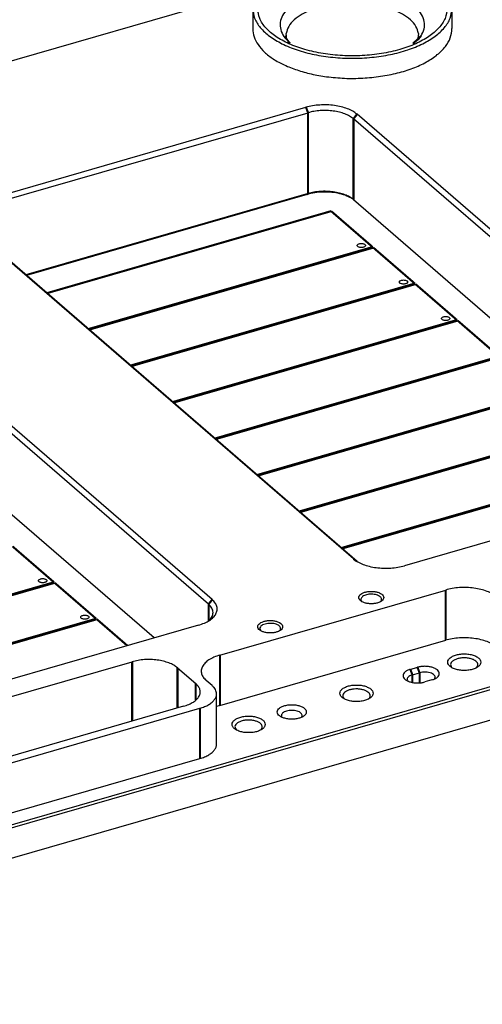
# Model space of a CAD drawing. Header units: inches. Extents: x 0 to 841, y 0 to 594.
# Tile 47 of 84: x 338 to 394, y 319 to 437. Entities that reach past the tile are written whole.
import ezdxf

# ---------------------------------------------------------------- set-up
doc = ezdxf.new("R2010")
doc.units = ezdxf.units.IN

# ---------------------------------------------------------------- blocks, each defined once
blk = doc.blocks.new('E8021-96570_pcb__1', base_point=(83.97, 163.5))
at = {"color": 3, "linetype": 'Continuous', "const_width": 0.25}
for points in [[(341.61, 404.46), (375.85, 414.35)], [(375.85, 414.35), (380.85, 410.02)], [(380.85, 410.02), (346.61, 400.13)], [(346.69, 400.06), (380.93, 409.95)], [(380.93, 409.95), (385.93, 405.62)], [(385.93, 405.62), (351.69, 395.73)], [(351.77, 395.66), (386.01, 405.55)], [(386.01, 405.55), (391.01, 401.22)], [(391.01, 401.22), (356.77, 391.33)], [(356.85, 391.26), (391.09, 401.15)], [(391.09, 401.15), (396.09, 396.82)], [(396.09, 396.82), (361.85, 386.93)], [(361.93, 386.86), (396.17, 396.75)], [(401.17, 392.42), (366.93, 382.53)], [(367.01, 382.46), (401.25, 392.35)], [(406.25, 388.02), (372.01, 378.13)], [(372.09, 378.06), (406.33, 387.95)], [(411.33, 383.62), (377.09, 373.73)], [(377.17, 373.67), (411.41, 383.55)], [(337.46, 373.93), (342.46, 369.6)], [(342.46, 369.6), (308.22, 359.72)], [(308.3, 359.65), (342.54, 369.53)], [(342.54, 369.53), (347.54, 365.2)], [(347.54, 365.2), (313.3, 355.32)], [(313.38, 355.25), (347.62, 365.14)], [(347.62, 365.14), (351.3, 361.95)]]:
    blk.add_lwpolyline(points, dxfattribs=at)
at = {"color": 3, "linetype": 'Continuous'}
for points in [[(378.99, 410.2), (379, 410.17), (379.01, 410.1), (379.11, 410.03), (379.24, 409.98), (379.4, 409.95), (379.57, 409.95), (379.73, 409.98), (379.87, 410.03), (379.96, 410.1), (380, 410.2), (379.96, 410.3), (379.87, 410.37), (379.73, 410.42), (379.57, 410.45), (379.4, 410.45), (379.24, 410.42), (379.11, 410.37), (379.01, 410.3), (379, 410.23), (378.99, 410.2)], [(384.07, 405.8), (384.08, 405.77), (384.09, 405.7), (384.19, 405.63), (384.32, 405.58), (384.48, 405.55), (384.65, 405.55), (384.81, 405.58), (384.95, 405.63), (385.04, 405.7), (385.08, 405.8), (385.04, 405.9), (384.95, 405.97), (384.81, 406.02), (384.65, 406.05), (384.48, 406.05), (384.32, 406.02), (384.19, 405.97), (384.09, 405.9), (384.08, 405.83), (384.07, 405.8)], [(389.15, 401.4), (389.16, 401.37), (389.17, 401.3), (389.27, 401.23), (389.4, 401.18), (389.56, 401.15), (389.73, 401.15), (389.89, 401.18), (390.03, 401.23), (390.12, 401.3), (390.16, 401.4), (390.12, 401.5), (390.03, 401.57), (389.89, 401.62), (389.73, 401.65), (389.56, 401.65), (389.4, 401.62), (389.27, 401.57), (389.17, 401.5), (389.16, 401.43), (389.15, 401.4)], [(340.6, 369.79), (340.6, 369.76), (340.62, 369.69), (340.72, 369.62), (340.85, 369.56), (341.01, 369.54), (341.18, 369.54), (341.34, 369.56), (341.47, 369.62), (341.57, 369.69), (341.61, 369.79), (341.57, 369.89), (341.47, 369.96), (341.34, 370.01), (341.18, 370.04), (341.01, 370.04), (340.85, 370.01), (340.72, 369.96), (340.62, 369.89), (340.6, 369.82), (340.6, 369.79)], [(345.68, 365.39), (345.68, 365.36), (345.7, 365.29), (345.8, 365.22), (345.93, 365.16), (346.09, 365.14), (346.26, 365.14), (346.42, 365.16), (346.55, 365.22), (346.65, 365.29), (346.69, 365.39), (346.65, 365.49), (346.55, 365.56), (346.42, 365.61), (346.26, 365.64), (346.09, 365.64), (345.93, 365.61), (345.8, 365.56), (345.7, 365.49), (345.68, 365.42), (345.68, 365.39)]]:
    blk.add_open_spline(points, degree=3, knots=[0, 0, 0, 0, 0.090666, 0.205523, 0.349779, 0.515635, 0.689283, 0.855139, 0.999394, 1.114251, 1.204917, 1.295583, 1.410441, 1.554696, 1.720552, 1.8942, 2.060056, 2.204311, 2.319168, 2.409834, 2.409834, 2.409834, 2.409834], dxfattribs=at)
blk = doc.blocks.new('E8021-24170', base_point=(48.86, 135.12))
at = {"color": 7, "linetype": 'Continuous'}
for p, q in [((251.87, 407.82), (367.73, 441.26)), ((333.85, 415.62), (372.82, 426.87)), ((334.1, 414.97), (373.07, 426.22)), ((424.88, 385.35), (378.54, 425.48)), ((425.31, 385.91), (378.97, 426.04)), ((373.07, 416.47), (339.07, 406.66)), ((372.95, 416.36), (339.14, 406.6)), ((378.54, 415.74), (418.31, 381.29)), ((378.54, 372.41), (332.2, 412.54)), ((378.98, 372.1), (332.64, 412.23)), ((361.52, 367.5), (315.18, 407.63)), ((361.08, 366.94), (314.74, 407.07)), ((354.52, 362.88), (314.74, 397.33)), ((263.41, 319.03), (501.04, 387.63)), ((263.53, 318.7), (501.17, 387.3)), ((279.81, 319.72), (501.17, 383.62)), ((423.66, 382.84), (384.69, 371.59)), ((362.45, 360.81), (389.65, 368.66)), ((379.58, 367.25), (379.56, 367.27)), ((381.81, 367.26), (381.8, 367.25)), ((361.14, 364.98), (361.07, 364.93)), ((359.87, 364.42), (320.9, 353.17)), ((367.4, 363.73), (367.38, 363.75)), ((369.63, 363.75), (369.62, 363.73)), ((362.45, 354.75), (389.65, 362.6)), ((313.89, 349.05), (351.88, 360.01)), ((357.34, 359.28), (359.54, 357.38)), ((385.39, 359.09), (386.25, 359.34)), ((385.64, 358.44), (386.5, 358.69)), ((390.37, 359.33), (390.42, 359.28)), ((393.36, 359.28), (393.37, 359.29)), ((361.51, 357.13), (360.81, 357.74)), ((385.09, 357.69), (385.07, 357.7)), ((388, 357.83), (387.14, 357.58)), ((388.3, 357.94), (388.31, 357.95)), ((362.04, 350.07), (362.04, 356.13)), ((377.38, 355.58), (377.43, 355.53)), ((380.37, 355.53), (380.38, 355.54)), ((274.31, 329.65), (360.04, 354.4)), ((358.08, 354.64), (274.94, 330.64)), ((362.3, 354.7), (362.04, 354.62)), ((369.92, 353.33), (369.93, 353.31)), ((372.28, 353.31), (372.29, 353.32)), ((364.39, 351.83), (364.44, 351.78)), ((367.38, 351.78), (367.39, 351.79)), ((274.31, 323.59), (360.04, 348.34))]:
    blk.add_line(p, q, dxfattribs=at)
at = {"color": 3, "linetype": 'Continuous', "const_width": 0.25}
for points in [[(372.82, 426.87), (373.07, 426.22)], [(373.07, 426.22), (373.07, 416.47)], [(378.97, 426.04), (378.54, 425.48)], [(378.54, 425.48), (378.54, 415.74)], [(372.95, 416.36), (373.07, 416.47)], [(378.54, 372.41), (378.98, 372.1)], [(389.65, 368.66), (389.65, 362.6)], [(361.52, 367.5), (361.08, 366.94)], [(361.08, 366.94), (361.08, 364.94)], [(351.88, 360.01), (351.88, 352.85)], [(362.45, 360.81), (362.45, 354.75)], [(357.34, 359.28), (357.34, 354.43)], [(385.39, 359.09), (385.64, 358.44)], [(386.5, 358.69), (386.25, 359.34)], [(386.5, 357.47), (386.5, 358.69)], [(359.54, 357.38), (359.54, 355.38)], [(385.64, 357.52), (385.64, 358.44)], [(360.04, 348.34), (360.04, 354.4)]]:
    blk.add_lwpolyline(points, dxfattribs=at)
at = {"color": 7, "linetype": 'Continuous'}
for points, knots in [([(378.97, 426.04), (378.8, 426.17), (378.44, 426.44), (377.79, 426.72), (377.05, 426.95), (376.23, 427.11), (375.36, 427.18), (374.49, 427.16), (373.63, 427.07), (373.09, 426.93), (372.82, 426.87)], [0, 0, 0, 0, 0.626553, 1.337509, 2.122011, 2.962117, 3.835449, 4.717249, 5.582177, 6.406061, 6.406061, 6.406061, 6.406061]), ([(378.54, 425.48), (378.39, 425.6), (378.07, 425.83), (377.49, 426.09), (376.83, 426.3), (376.1, 426.43), (375.33, 426.49), (374.55, 426.48), (373.79, 426.4), (373.31, 426.28), (373.07, 426.22)], [0, 0, 0, 0, 0.556936, 1.188897, 1.886232, 2.632992, 3.409288, 4.19311, 4.961935, 5.694277, 5.694277, 5.694277, 5.694277]), ([(378.46, 415.8), (378.23, 415.94), (377.74, 416.22), (376.87, 416.47), (375.91, 416.63), (374.9, 416.67), (373.9, 416.6), (373.26, 416.44), (372.95, 416.36)], [0, 0, 0, 0, 0.799988, 1.707672, 2.692111, 3.713122, 4.726608, 5.689259, 5.689259, 5.689259, 5.689259]), ([(378.54, 415.74), (378.39, 415.85), (378.07, 416.09), (377.49, 416.35), (376.83, 416.55), (376.1, 416.69), (375.33, 416.75), (374.55, 416.74), (373.79, 416.65), (373.31, 416.53), (373.07, 416.47)], [0, 0, 0, 0, 0.556936, 1.188897, 1.886232, 2.632992, 3.409288, 4.19311, 4.961935, 5.694277, 5.694277, 5.694277, 5.694277]), ([(378.54, 372.41), (378.71, 372.28), (379.07, 372.02), (379.72, 371.73), (380.46, 371.5), (381.28, 371.35), (382.15, 371.28), (383.02, 371.29), (383.88, 371.38), (384.42, 371.52), (384.69, 371.59)], [0, 0, 0, 0, 0.626553, 1.337509, 2.122011, 2.962117, 3.835449, 4.717249, 5.582177, 6.406061, 6.406061, 6.406061, 6.406061]), ([(382.19, 367.75), (382.17, 367.83), (382.14, 367.99), (381.94, 368.18), (381.66, 368.34), (381.3, 368.45), (380.9, 368.5), (380.48, 368.5), (380.07, 368.45), (379.72, 368.34), (379.43, 368.18), (379.24, 367.99), (379.16, 367.75), (379.24, 367.52), (379.43, 367.32), (379.72, 367.17), (380.07, 367.06), (380.48, 367), (380.9, 367), (381.3, 367.06), (381.66, 367.17), (381.94, 367.32), (382.14, 367.52), (382.17, 367.68), (382.19, 367.75)], [0, 0, 0, 0, 0.219862, 0.48285, 0.805647, 1.182902, 1.596944, 2.023888, 2.43793, 2.815186, 3.137982, 3.400971, 3.620832, 3.840694, 4.103682, 4.426479, 4.803735, 5.217776, 5.644721, 6.058762, 6.436018, 6.758815, 7.021803, 7.241665, 7.241665, 7.241665, 7.241665]), ([(380.72, 368.16), (380.62, 368.16), (380.41, 368.15), (380.11, 368.1), (379.86, 368.01), (379.65, 367.89), (379.5, 367.75), (379.43, 367.58), (379.45, 367.41), (379.52, 367.32), (379.56, 367.27)], [0, 0, 0, 0, 0.31669, 0.619809, 0.895778, 1.134793, 1.333869, 1.501569, 1.661353, 1.841675, 1.841675, 1.841675, 1.841675]), ([(381.81, 367.26), (381.85, 367.31), (381.92, 367.39), (381.95, 367.57), (381.89, 367.73), (381.75, 367.87), (381.56, 367.99), (381.31, 368.09), (381.03, 368.15), (380.83, 368.16), (380.72, 368.16)], [0, 0, 0, 0, 0.178722, 0.336016, 0.498284, 0.688865, 0.917486, 1.182571, 1.475698, 1.784564, 1.784564, 1.784564, 1.784564]), ([(395.79, 367.84), (395.63, 367.97), (395.27, 368.24), (394.62, 368.52), (393.87, 368.75), (393.05, 368.9), (392.19, 368.98), (391.31, 368.96), (390.46, 368.87), (389.91, 368.73), (389.65, 368.66)], [0, 0, 0, 0, 0.626553, 1.337509, 2.122011, 2.962117, 3.835449, 4.717249, 5.582177, 6.406061, 6.406061, 6.406061, 6.406061]), ([(359.87, 364.42), (360.11, 364.5), (360.57, 364.65), (361.18, 364.97), (361.65, 365.34), (361.98, 365.76), (362.14, 366.21), (362.11, 366.68), (361.89, 367.13), (361.65, 367.37), (361.52, 367.5)], [0, 0, 0, 0, 0.761693, 1.445276, 2.043024, 2.559714, 3.018011, 3.459795, 3.933762, 4.475942, 4.475942, 4.475942, 4.475942]), ([(361.14, 364.98), (361.28, 365.13), (361.53, 365.41), (361.67, 365.97), (361.5, 366.52), (361.23, 366.79), (361.08, 366.94)], [0, 0, 0, 0, 0.599668, 1.118047, 1.641537, 2.25327, 2.25327, 2.25327, 2.25327]), ([(370.01, 364.24), (370, 364.31), (369.97, 364.47), (369.76, 364.67), (369.48, 364.82), (369.12, 364.93), (368.72, 364.99), (368.3, 364.99), (367.9, 364.93), (367.54, 364.82), (367.26, 364.67), (367.06, 364.47), (366.99, 364.24), (367.06, 364), (367.26, 363.81), (367.54, 363.65), (367.9, 363.54), (368.3, 363.48), (368.72, 363.48), (369.12, 363.54), (369.48, 363.65), (369.76, 363.81), (369.97, 364), (370, 364.16), (370.01, 364.24)], [0, 0, 0, 0, 0.219862, 0.48285, 0.805647, 1.182902, 1.596944, 2.023888, 2.43793, 2.815186, 3.137982, 3.400971, 3.620832, 3.840694, 4.103682, 4.426479, 4.803735, 5.217776, 5.644721, 6.058762, 6.436018, 6.758815, 7.021803, 7.241665, 7.241665, 7.241665, 7.241665]), ([(368.24, 364.63), (368.13, 364.61), (367.9, 364.58), (367.61, 364.47), (367.39, 364.32), (367.26, 364.13), (367.26, 363.92), (367.34, 363.81), (367.38, 363.75)], [0, 0, 0, 0, 0.35414, 0.668856, 0.930412, 1.140551, 1.326867, 1.535098, 1.535098, 1.535098, 1.535098]), ([(369.63, 363.75), (369.68, 363.8), (369.76, 363.9), (369.77, 364.1), (369.67, 364.28), (369.49, 364.42), (369.23, 364.54), (368.93, 364.62), (368.59, 364.65), (368.36, 364.64), (368.24, 364.63)], [0, 0, 0, 0, 0.198354, 0.37341, 0.563016, 0.79461, 1.074395, 1.394279, 1.738379, 2.087071, 2.087071, 2.087071, 2.087071]), ([(395.79, 361.78), (395.63, 361.9), (395.27, 362.17), (394.62, 362.46), (393.87, 362.69), (393.05, 362.84), (392.19, 362.91), (391.31, 362.9), (390.46, 362.81), (389.91, 362.67), (389.65, 362.6)], [0, 0, 0, 0, 0.626553, 1.337509, 2.122011, 2.962117, 3.835449, 4.717249, 5.582177, 6.406061, 6.406061, 6.406061, 6.406061]), ([(393.89, 359.96), (393.87, 360.06), (393.83, 360.27), (393.56, 360.53), (393.19, 360.74), (392.71, 360.89), (392.17, 360.96), (391.61, 360.96), (391.07, 360.89), (390.6, 360.74), (390.22, 360.53), (389.96, 360.27), (389.86, 359.96), (389.96, 359.65), (390.22, 359.39), (390.6, 359.18), (391.07, 359.03), (391.61, 358.96), (392.17, 358.96), (392.71, 359.03), (393.19, 359.18), (393.56, 359.39), (393.83, 359.65), (393.87, 359.86), (393.89, 359.96)], [0, 0, 0, 0, 0.293149, 0.643799, 1.074196, 1.577203, 2.129259, 2.698518, 3.250573, 3.753581, 4.183977, 4.534627, 4.827777, 5.120926, 5.471576, 5.901972, 6.40498, 6.957035, 7.526294, 8.07835, 8.581357, 9.011754, 9.362404, 9.655553, 9.655553, 9.655553, 9.655553]), ([(357.34, 359.28), (357.19, 359.39), (356.88, 359.63), (356.3, 359.89), (355.63, 360.09), (354.9, 360.23), (354.14, 360.29), (353.36, 360.28), (352.6, 360.19), (352.11, 360.07), (351.88, 360.01)], [0, 0, 0, 0, 0.556936, 1.188897, 1.886232, 2.632992, 3.409288, 4.19311, 4.961935, 5.694277, 5.694277, 5.694277, 5.694277]), ([(362.45, 360.81), (362.21, 360.74), (361.75, 360.59), (361.15, 360.27), (360.67, 359.9), (360.34, 359.48), (360.18, 359.02), (360.22, 358.55), (360.43, 358.1), (360.68, 357.87), (360.81, 357.74)], [0, 0, 0, 0, 0.761693, 1.445276, 2.043024, 2.559714, 3.018011, 3.459795, 3.933762, 4.475942, 4.475942, 4.475942, 4.475942]), ([(393.37, 359.29), (393.43, 359.36), (393.54, 359.49), (393.55, 359.77), (393.41, 360.01), (393.15, 360.2), (392.81, 360.35), (392.39, 360.45), (391.93, 360.49), (391.48, 360.47), (391.05, 360.38), (390.69, 360.24), (390.41, 360.05), (390.25, 359.81), (390.23, 359.54), (390.32, 359.41), (390.37, 359.33)], [0, 0, 0, 0, 0.266091, 0.501171, 0.757962, 1.073321, 1.45431, 1.888516, 2.353086, 2.820376, 3.262341, 3.65484, 3.982915, 4.249006, 4.484086, 4.740877, 4.740877, 4.740877, 4.740877]), ([(385.39, 359.09), (385.26, 359.05), (385.03, 358.97), (384.75, 358.79), (384.56, 358.58), (384.49, 358.33), (384.56, 358.09), (384.75, 357.87), (385.04, 357.7), (385.4, 357.56), (385.81, 357.48), (386.26, 357.45), (386.71, 357.47), (387, 357.54), (387.14, 357.58)], [0, 0, 0, 0, 0.388196, 0.720136, 0.994178, 1.228364, 1.462549, 1.736591, 2.068531, 2.456727, 2.887751, 3.341664, 3.795578, 4.226601, 4.226601, 4.226601, 4.226601]), ([(388, 357.83), (388.13, 357.87), (388.35, 357.94), (388.64, 358.12), (388.83, 358.34), (388.9, 358.58), (388.83, 358.83), (388.64, 359.05), (388.35, 359.22), (387.99, 359.36), (387.57, 359.44), (387.13, 359.47), (386.68, 359.44), (386.39, 359.37), (386.25, 359.34)], [0, 0, 0, 0, 0.388196, 0.720136, 0.994178, 1.228364, 1.462549, 1.736591, 2.068531, 2.456727, 2.887751, 3.341664, 3.795578, 4.226601, 4.226601, 4.226601, 4.226601]), ([(388.31, 357.95), (388.34, 358.01), (388.4, 358.13), (388.34, 358.34), (388.17, 358.51), (387.91, 358.65), (387.59, 358.74), (387.23, 358.78), (386.86, 358.77), (386.62, 358.72), (386.5, 358.69)], [0, 0, 0, 0, 0.197945, 0.391023, 0.623259, 0.911695, 1.250243, 1.620337, 1.997532, 2.356194, 2.356194, 2.356194, 2.356194]), ([(385.64, 358.44), (385.56, 358.42), (385.41, 358.37), (385.23, 358.26), (385.09, 358.14), (385.01, 357.99), (385, 357.84), (385.05, 357.75), (385.07, 357.7)], [0, 0, 0, 0, 0.243481, 0.457117, 0.638723, 0.793275, 0.935446, 1.086141, 1.086141, 1.086141, 1.086141]), ([(358.08, 354.64), (358.29, 354.71), (358.7, 354.85), (359.24, 355.13), (359.66, 355.46), (359.95, 355.83), (360.1, 356.24), (360.07, 356.65), (359.87, 357.05), (359.66, 357.26), (359.54, 357.38)], [0, 0, 0, 0, 0.67706, 1.28469, 1.816021, 2.275301, 2.682676, 3.075374, 3.496677, 3.978615, 3.978615, 3.978615, 3.978615]), ([(362.04, 356.13), (362.04, 356.22), (362.02, 356.4), (361.91, 356.66), (361.74, 356.92), (361.59, 357.06), (361.51, 357.13)], [0, 0, 0, 0, 0.263286, 0.539431, 0.838857, 1.168412, 1.168412, 1.168412, 1.168412]), ([(380.9, 356.21), (380.88, 356.31), (380.84, 356.52), (380.57, 356.78), (380.19, 356.99), (379.72, 357.14), (379.18, 357.21), (378.62, 357.21), (378.08, 357.14), (377.61, 356.99), (377.23, 356.78), (376.97, 356.52), (376.87, 356.21), (376.97, 355.9), (377.23, 355.64), (377.61, 355.43), (378.08, 355.28), (378.62, 355.21), (379.18, 355.21), (379.72, 355.28), (380.19, 355.43), (380.57, 355.64), (380.84, 355.9), (380.88, 356.11), (380.9, 356.21)], [0, 0, 0, 0, 0.293149, 0.643799, 1.074196, 1.577203, 2.129259, 2.698518, 3.250573, 3.753581, 4.183977, 4.534627, 4.827777, 5.120926, 5.471576, 5.901972, 6.40498, 6.957035, 7.526294, 8.07835, 8.581357, 9.011754, 9.362404, 9.655553, 9.655553, 9.655553, 9.655553]), ([(380.39, 356.26), (380.32, 356.32), (380.16, 356.46), (379.84, 356.59), (379.46, 356.69), (379.05, 356.74), (378.64, 356.73), (378.23, 356.67), (377.87, 356.56), (377.58, 356.41), (377.36, 356.23), (377.24, 356.01), (377.25, 355.77), (377.34, 355.65), (377.38, 355.58)], [0, 0, 0, 0, 0.291243, 0.63616, 1.025454, 1.442659, 1.867648, 2.279361, 2.658354, 2.98965, 3.266637, 3.497195, 3.709841, 3.944316, 3.944316, 3.944316, 3.944316]), ([(380.38, 355.54), (380.43, 355.6), (380.52, 355.7), (380.56, 355.9), (380.52, 356.1), (380.44, 356.2), (380.39, 356.26)], [0, 0, 0, 0, 0.2138597, 0.4024662, 0.5902496, 0.8020701, 0.8020701, 0.8020701, 0.8020701]), ([(360.04, 354.4), (360.23, 354.46), (360.6, 354.58), (361.1, 354.83), (361.5, 355.11), (361.8, 355.43), (362, 355.77), (362.03, 356.02), (362.04, 356.13)], [0, 0, 0, 0, 0.605142, 1.156363, 1.647782, 2.079824, 2.461874, 2.814446, 2.814446, 2.814446, 2.814446]), ([(362.45, 354.75), (362.43, 354.74), (362.37, 354.73), (362.32, 354.71), (362.3, 354.7)], [0, 0, 0, 0, 0.0824063, 0.1641169, 0.1641169, 0.1641169, 0.1641169]), ([(372.86, 353.96), (372.84, 354.04), (372.8, 354.23), (372.57, 354.46), (372.24, 354.64), (371.82, 354.77), (371.35, 354.84), (370.86, 354.84), (370.39, 354.77), (369.97, 354.64), (369.64, 354.46), (369.42, 354.23), (369.33, 353.96), (369.42, 353.68), (369.64, 353.46), (369.97, 353.28), (370.39, 353.15), (370.86, 353.08), (371.35, 353.08), (371.82, 353.15), (372.24, 353.28), (372.57, 353.46), (372.8, 353.68), (372.84, 353.87), (372.86, 353.96)], [0, 0, 0, 0, 0.256506, 0.563324, 0.939921, 1.380053, 1.863101, 2.361203, 2.844251, 3.284383, 3.66098, 3.967799, 4.224304, 4.48081, 4.787629, 5.164226, 5.604358, 6.087406, 6.585508, 7.068556, 7.508687, 7.885284, 8.192103, 8.448609, 8.448609, 8.448609, 8.448609]), ([(372.29, 353.32), (372.32, 353.38), (372.37, 353.48), (372.34, 353.67), (372.21, 353.83), (372.01, 353.97), (371.75, 354.07), (371.44, 354.14), (371.11, 354.16), (370.78, 354.14), (370.48, 354.07), (370.21, 353.97), (370.01, 353.84), (369.88, 353.68), (369.84, 353.49), (369.89, 353.38), (369.92, 353.33)], [0, 0, 0, 0, 0.178378, 0.348608, 0.544235, 0.783046, 1.06568, 1.382336, 1.717528, 2.053184, 2.371171, 2.655808, 2.896915, 3.094454, 3.265228, 3.442387, 3.442387, 3.442387, 3.442387]), ([(367.91, 352.46), (367.89, 352.56), (367.85, 352.77), (367.58, 353.03), (367.2, 353.24), (366.73, 353.39), (366.19, 353.46), (365.63, 353.46), (365.09, 353.39), (364.62, 353.24), (364.24, 353.03), (363.98, 352.77), (363.88, 352.46), (363.98, 352.15), (364.24, 351.89), (364.62, 351.68), (365.09, 351.53), (365.63, 351.46), (366.19, 351.46), (366.73, 351.53), (367.2, 351.68), (367.58, 351.89), (367.85, 352.15), (367.89, 352.36), (367.91, 352.46)], [0, 0, 0, 0, 0.293149, 0.643799, 1.074196, 1.577203, 2.129259, 2.698518, 3.250573, 3.753581, 4.183977, 4.534627, 4.827777, 5.120926, 5.471576, 5.901972, 6.40498, 6.957035, 7.526294, 8.07835, 8.581357, 9.011754, 9.362404, 9.655553, 9.655553, 9.655553, 9.655553]), ([(366.54, 352.92), (366.39, 352.94), (366.07, 352.99), (365.59, 352.98), (365.14, 352.9), (364.75, 352.76), (364.46, 352.57), (364.27, 352.33), (364.24, 352.05), (364.34, 351.91), (364.39, 351.83)], [0, 0, 0, 0, 0.47531, 0.961158, 1.426112, 1.842132, 2.190518, 2.470973, 2.714777, 2.979839, 2.979839, 2.979839, 2.979839]), ([(367.39, 351.79), (367.45, 351.86), (367.55, 351.98), (367.57, 352.24), (367.46, 352.47), (367.23, 352.67), (366.92, 352.82), (366.67, 352.88), (366.54, 352.92)], [0, 0, 0, 0, 0.254688, 0.479155, 0.718904, 1.008905, 1.358994, 1.761188, 1.761188, 1.761188, 1.761188]), ([(360.04, 348.34), (360.23, 348.4), (360.6, 348.52), (361.1, 348.77), (361.5, 349.05), (361.8, 349.36), (362, 349.71), (362.03, 349.95), (362.04, 350.07)], [0, 0, 0, 0, 0.605142, 1.156363, 1.647782, 2.079824, 2.461874, 2.814446, 2.814446, 2.814446, 2.814446])]:
    blk.add_open_spline(points, degree=3, knots=knots, dxfattribs=at)
blk = doc.blocks.new('E6978-21791_2', base_point=(366.41, 430.31))
at = {"color": 7, "linetype": 'Continuous'}
for p, q in [((366.41, 438.78), (366.41, 436.36)), ((390.41, 438.78), (390.41, 436.36)), ((370.46, 435.49), (370.44, 435.79)), ((386.37, 435.79), (386.33, 435.49)), ((370.31, 435.31), (370.42, 435.48)), ((370.32, 435.24), (370.31, 435.31)), ((370.52, 435.12), (370.32, 435.24)), ((370.42, 435.48), (370.46, 435.49)), ((370.47, 435.15), (370.46, 435.49)), ((370.92, 434.6), (370.52, 435.12)), ((386.43, 435.07), (385.76, 434.55)), ((386.33, 435.49), (386.25, 434.93)), ((386.33, 435.49), (386.44, 435.1)), ((386.44, 435.1), (386.43, 435.07))]:
    blk.add_line(p, q, dxfattribs=at)
at = {"color": 3, "linetype": 'Continuous', "const_width": 0.25}
for points in [[(370.92, 434.6), (370.87, 434.64)], [(386.68, 435.47), (385.7, 434.53)]]:
    blk.add_lwpolyline(points, dxfattribs=at)
at = {"color": 7, "linetype": 'Continuous'}
for points, knots in [([(376.84, 444.73), (376.14, 444.67), (374.76, 444.54), (372.78, 444.12), (370.98, 443.54), (369.42, 442.81), (368.13, 441.95), (367.17, 440.98), (366.53, 439.91), (366.45, 439.15), (366.41, 438.78)], [0, 0, 0, 0, 2.117746, 4.147773, 6.045573, 7.775696, 9.316485, 10.666726, 11.854707, 12.946161, 12.946161, 12.946161, 12.946161]), ([(366.99, 438.78), (367.04, 438.38), (367.16, 437.52), (367.99, 436.36), (369.21, 435.33), (370.82, 434.47), (372.74, 433.78), (374.91, 433.31), (377.22, 433.07), (379.59, 433.07), (381.9, 433.31), (384.07, 433.78), (385.99, 434.47), (387.6, 435.33), (388.83, 436.36), (389.63, 437.52), (389.91, 438.78), (389.63, 440.05), (388.83, 441.21), (387.6, 442.23), (385.99, 443.1), (384.07, 443.79), (381.9, 444.26), (379.59, 444.5), (377.22, 444.5), (374.91, 444.26), (372.74, 443.79), (370.82, 443.1), (369.21, 442.23), (367.99, 441.21), (367.16, 440.05), (367.04, 439.19), (366.99, 438.78)], [0, 0, 0, 0, 1.21259, 2.565943, 4.144389, 5.970872, 8.02494, 10.258377, 12.605759, 14.992144, 17.339526, 19.572963, 21.62703, 23.453515, 25.031959, 26.385313, 27.597903, 28.810493, 30.163846, 31.742291, 33.568775, 35.622843, 37.85628, 40.203662, 42.590046, 44.937429, 47.170865, 49.224934, 51.051417, 52.629862, 53.983215, 55.195805, 55.195805, 55.195805, 55.195805]), ([(390.41, 438.78), (390.35, 439.22), (390.23, 440.14), (389.32, 441.37), (388.01, 442.46), (386.26, 443.38), (384.19, 444.09), (381.86, 444.57), (379.38, 444.82), (377.69, 444.76), (376.84, 444.73)], [0, 0, 0, 0, 1.295221, 2.744962, 4.440381, 6.40454, 8.612903, 11.010739, 13.52482, 16.071977, 16.071977, 16.071977, 16.071977]), ([(366.41, 438.78), (366.45, 438.38), (366.56, 437.54), (367.32, 436.39), (368.46, 435.36), (369.97, 434.47), (371.78, 433.73), (373.85, 433.19), (376.08, 432.86), (378.41, 432.75), (380.73, 432.86), (382.96, 433.19), (385.03, 433.73), (386.85, 434.47), (388.36, 435.36), (389.49, 436.39), (390.26, 437.54), (390.36, 438.38), (390.41, 438.78)], [0, 0, 0, 0, 1.193036, 2.509544, 4.028009, 5.775522, 7.741101, 9.888557, 12.165421, 14.509342, 16.853263, 19.130127, 21.277582, 23.243161, 24.990673, 26.509138, 27.825646, 29.018681, 29.018681, 29.018681, 29.018681]), ([(366.41, 436.36), (366.44, 436.03), (366.51, 435.34), (367.03, 434.37), (367.83, 433.46), (368.91, 432.65), (370.23, 431.93), (371.77, 431.33), (373.48, 430.85), (374.68, 430.66), (375.3, 430.56)], [0, 0, 0, 0, 0.990428, 2.054388, 3.24523, 4.590169, 6.094433, 7.747237, 9.526548, 11.402524, 11.402524, 11.402524, 11.402524]), ([(375.3, 430.56), (376.02, 430.49), (377.47, 430.33), (379.65, 430.36), (381.79, 430.57), (383.82, 430.97), (385.67, 431.54), (387.29, 432.27), (388.62, 433.14), (389.61, 434.13), (390.28, 435.21), (390.36, 435.99), (390.41, 436.36)], [0, 0, 0, 0, 2.172293, 4.368191, 6.532659, 8.612548, 10.560029, 12.336545, 13.917836, 15.301017, 16.514336, 17.62606, 17.62606, 17.62606, 17.62606])]:
    blk.add_open_spline(points, degree=3, knots=knots, dxfattribs=at)
at = {"color": 3, "linetype": 'Continuous'}
for points, knots in [([(377.27, 441.13), (376.71, 441.08), (375.63, 440.97), (374.08, 440.62), (372.7, 440.14), (371.53, 439.53), (370.61, 438.81), (369.97, 438), (369.66, 437.12), (369.73, 436.21), (370.14, 435.34), (370.62, 434.88), (370.87, 434.64)], [0, 0, 0, 0, 1.673046, 3.266699, 4.740054, 6.062322, 7.218555, 8.217996, 9.104488, 9.95904, 10.875841, 11.92459, 11.92459, 11.92459, 11.92459]), ([(386.68, 435.47), (386.83, 435.75), (387.12, 436.28), (387.13, 437.23), (386.77, 438.13), (386.06, 438.94), (385.07, 439.66), (383.81, 440.26), (382.35, 440.73), (380.73, 441.04), (379.01, 441.19), (377.85, 441.15), (377.27, 441.13)], [0, 0, 0, 0, 0.932909, 1.808949, 2.730386, 3.780162, 4.999109, 6.391554, 7.937063, 9.59923, 11.331713, 13.082835, 13.082835, 13.082835, 13.082835]), ([(386.37, 435.79), (386.29, 436.07), (386.11, 436.7), (385.39, 437.48), (384.4, 438.17), (383.15, 438.74), (381.69, 439.16), (380.08, 439.42), (378.41, 439.51), (376.73, 439.42), (375.12, 439.16), (373.66, 438.74), (372.41, 438.17), (371.42, 437.48), (370.7, 436.7), (370.52, 436.07), (370.44, 435.79)], [0, 0, 0, 0, 0.892908, 1.917284, 3.116975, 4.494238, 6.023881, 7.663519, 9.36056, 11.0576, 12.697238, 14.226881, 15.604144, 16.803835, 17.828211, 18.721119, 18.721119, 18.721119, 18.721119])]:
    blk.add_open_spline(points, degree=3, knots=knots, dxfattribs=at)
blk = doc.blocks.new('E8021-64170', base_point=(48.86, 135.12))
for name, p in [('E8021-24170', (48.86, 135.12)), ('E6978-21791_2', (366.41, 430.31))]:
    blk.add_blockref(name, p)
blk = doc.blocks.new('E8021-96570__289', base_point=(48.86, 135.12))
for name, p in [('E8021-64170', (48.86, 135.12)), ('E8021-96570_pcb__1', (83.97, 163.5))]:
    blk.add_blockref(name, p)
blk = doc.blocks.new('Gen1', base_point=(425.6, 319.56))
blk.add_blockref('E8021-96570__289', (48.86, 135.12))

msp = doc.modelspace()

# ---------------------------------------------------------------- block references
msp.add_blockref('Gen1', (425.6, 319.56))

doc.saveas('drawing.dxf')
